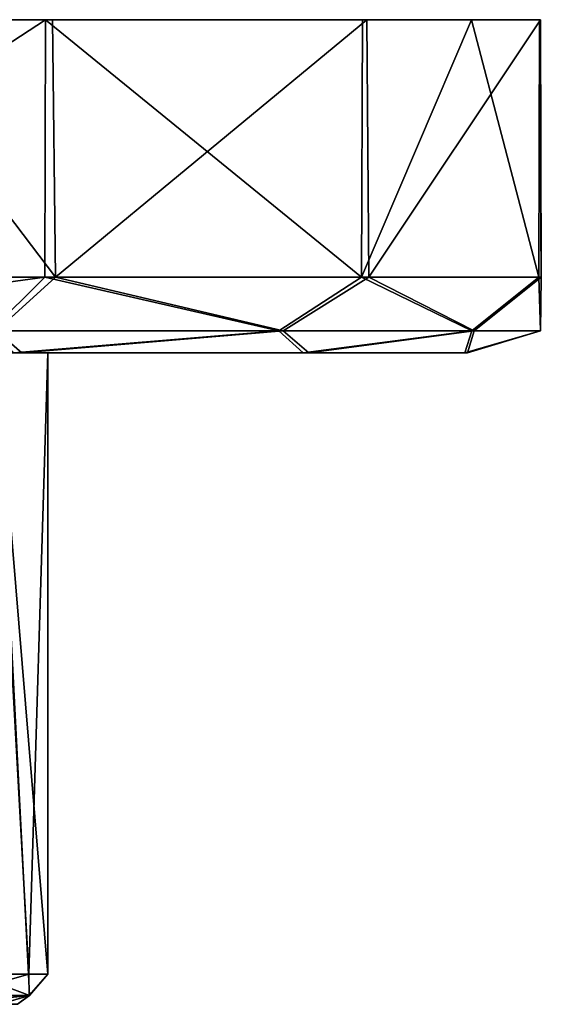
# Model space of a CAD drawing. Header units: metres. Extents: x -106 to 106, y -79 to 69.
# Tile 27 of 27: x 89 to 106, y 36 to 69. Entities that reach past the tile are written whole.
import ezdxf

# ---------------------------------------------------------------- set-up
doc = ezdxf.new("R2010")
doc.units = ezdxf.units.M
doc.layers.add('solid_21_422_010_000', color=7, linetype='CONTINUOUS')

msp = doc.modelspace()

# ---------------------------------------------------------------- linework, layer by layer
at = {"layer": 'solid_21_422_010_000'}
for points in [[(89.423515, 68.599998, -27.072441), (89.401268, 60.099998, -27.084263), (76.398918, 60.099998, -29.99983)], [(89.423515, 68.599998, -27.072441), (76.398918, 60.099998, -29.99983), (76.398918, 68.599998, -29.99983)], [(89.423515, 68.599998, -27.072441), (76.398918, 68.599998, -29.99983), (83.301346, 68.599998, 29.218361)], [(83.301346, 68.599998, 29.218361), (76.787971, 60.099998, 29.998617), (89.751419, 60.099998, 26.914679)], [(89.656433, 68.599998, 26.960037), (83.301346, 68.599998, 29.218361), (89.751419, 60.099998, 26.914679)], [(89.423515, 68.599998, -27.072441), (83.301346, 68.599998, 29.218361), (89.656433, 68.599998, 26.960037)], [(89.423515, 68.599998, -27.072441), (99.858315, 60.099998, -18.825222), (89.401268, 60.099998, -27.084263)], [(89.423515, 68.599998, -27.072441), (99.884438, 68.599998, -18.792158), (99.858315, 60.099998, -18.825222)], [(89.423515, 68.599998, -27.072441), (89.656433, 68.599998, 26.960037), (99.884438, 68.599998, -18.792158)], [(100.030975, 68.599998, 18.608278), (89.656433, 68.599998, 26.960037), (89.751419, 60.099998, 26.914679)], [(99.884438, 68.599998, -18.792158), (89.656433, 68.599998, 26.960037), (100.030975, 68.599998, 18.608278)], [(100.030975, 68.599998, 18.608278), (89.751419, 60.099998, 26.914679), (100.100479, 60.099998, 18.520725)], [(103.489525, 68.599998, -13.098177), (105.706985, 60.099998, -6.852141), (99.858315, 60.099998, -18.825222)], [(99.884438, 68.599998, -18.792158), (103.489525, 68.599998, -13.098177), (99.858315, 60.099998, -18.825222)], [(99.884438, 68.599998, -18.792158), (100.030975, 68.599998, 18.608278), (103.489525, 68.599998, -13.098177)], [(105.767174, 68.599998, 6.587823), (100.030975, 68.599998, 18.608278), (100.100479, 60.099998, 18.520725)], [(103.489525, 68.599998, -13.098177), (100.030975, 68.599998, 18.608278), (105.767174, 68.599998, 6.587823)], [(105.767174, 68.599998, 6.587823), (100.100479, 60.099998, 18.520725), (105.793388, 60.099998, 6.472804)], [(103.489525, 68.599998, -13.098177), (105.729836, 68.599998, -6.751925), (105.706985, 60.099998, -6.852141)], [(103.489525, 68.599998, -13.098177), (105.767174, 68.599998, 6.587823), (105.729836, 68.599998, -6.751925)], [(105.729836, 68.599998, -6.751925), (105.793388, 60.099998, 6.472804), (105.706985, 60.099998, -6.852141)], [(105.729836, 68.599998, -6.751925), (105.767174, 68.599998, 6.587823), (105.793388, 60.099998, 6.472804)], [(76.398918, 60.099998, -29.99983), (89.401268, 60.099998, -27.084263), (76.401382, 58.332233, -29.267601)], [(89.401268, 60.099998, -27.084263), (87.609116, 58.332233, -27.077475), (76.401382, 58.332233, -29.267601)], [(89.751419, 60.099998, 26.914679), (76.787971, 60.099998, 29.998617), (87.791336, 58.332233, 27.001999)], [(89.401268, 60.099998, -27.084263), (97.125587, 58.332233, -20.765049), (87.609116, 58.332233, -27.077475)], [(89.751419, 60.099998, 26.914679), (87.791336, 58.332233, 27.001999), (97.265053, 58.332233, 20.625587)], [(89.401268, 60.099998, -27.084263), (99.858315, 60.099998, -18.825222), (97.125587, 58.332233, -20.765049)], [(100.100479, 60.099998, 18.520725), (89.751419, 60.099998, 26.914679), (97.265053, 58.332233, 20.625587)], [(99.858315, 60.099998, -18.825222), (103.501999, 58.332233, -11.291334), (97.125587, 58.332233, -20.765049)], [(100.100479, 60.099998, 18.520725), (97.265053, 58.332233, 20.625587), (103.577477, 58.332233, 11.109118)], [(99.858315, 60.099998, -18.825222), (105.706985, 60.099998, -6.852141), (103.501999, 58.332233, -11.291334)], [(105.793388, 60.099998, 6.472804), (100.100479, 60.099998, 18.520725), (103.577477, 58.332233, 11.109118)], [(105.706985, 60.099998, -6.852141), (105.767601, 58.332233, -0.098614), (103.501999, 58.332233, -11.291334)], [(105.793388, 60.099998, 6.472804), (103.577477, 58.332233, 11.109118), (105.767601, 58.332233, -0.098614)], [(105.706985, 60.099998, -6.852141), (105.793388, 60.099998, 6.472804), (105.767601, 58.332233, -0.098614)], [(87.791336, 58.332233, 27.001999), (76.760239, 57.599998, 27.498768), (88.640213, 57.599998, 24.673994)], [(87.609116, 58.332233, -27.077475), (97.125587, 58.332233, -20.765049), (88.37281, 57.599998, -24.80377)], [(97.265053, 58.332233, 20.625587), (87.791336, 58.332233, 27.001999), (88.640213, 57.599998, 24.673994)], [(97.125587, 58.332233, -20.765049), (97.926453, 57.599998, -17.237757), (88.37281, 57.599998, -24.80377)], [(97.265053, 58.332233, 20.625587), (88.640213, 57.599998, 24.673994), (98.119385, 57.599998, 16.995243)], [(97.125587, 58.332233, -20.765049), (103.501999, 58.332233, -11.291334), (97.926453, 57.599998, -17.237757)], [(103.577477, 58.332233, 11.109118), (97.265053, 58.332233, 20.625587), (98.119385, 57.599998, 16.995243)], [(103.501999, 58.332233, -11.291334), (103.272255, 57.599998, -6.282453), (97.926453, 57.599998, -17.237757)], [(103.577477, 58.332233, 11.109118), (98.119385, 57.599998, 16.995243), (103.353912, 57.599998, 5.924002)], [(105.767601, 58.332233, -0.098614), (103.353912, 57.599998, 5.924002), (103.272255, 57.599998, -6.282453)], [(103.501999, 58.332233, -11.291334), (105.767601, 58.332233, -0.098614), (103.272255, 57.599998, -6.282453)], [(105.767601, 58.332233, -0.098614), (103.577477, 58.332233, 11.109118), (103.353912, 57.599998, 5.924002)], [(87.79837, 57.599998, 6.428631), (88.640213, 57.599998, 24.673994), (76.760239, 57.599998, 27.498768)], [(87.025276, 37.099998, 7.630111), (88.864876, 37.099998, 4.013719), (87.79837, 57.599998, 6.428631)], [(88.86879, 37.099998, -4.001642), (87.032722, 37.099998, -7.619828), (87.722595, 57.599998, -6.559944)], [(89.499771, 57.599998, -0.069624), (87.722595, 57.599998, -6.559944), (88.37281, 57.599998, -24.80377)], [(88.86879, 37.099998, -4.001642), (87.722595, 57.599998, -6.559944), (89.499771, 57.599998, -0.069624)], [(87.79837, 57.599998, 6.428631), (89.499771, 57.599998, -0.069624), (88.640213, 57.599998, 24.673994)], [(89.5, 37.099998, 0.006348), (89.499771, 57.599998, -0.069624), (87.79837, 57.599998, 6.428631)], [(88.864876, 37.099998, 4.013719), (89.5, 37.099998, 0.006348), (87.79837, 57.599998, 6.428631)], [(89.499771, 57.599998, -0.069624), (88.37281, 57.599998, -24.80377), (97.926453, 57.599998, -17.237757)], [(97.926453, 57.599998, -17.237757), (98.119385, 57.599998, 16.995243), (88.640213, 57.599998, 24.673994)], [(89.499771, 57.599998, -0.069624), (97.926453, 57.599998, -17.237757), (88.640213, 57.599998, 24.673994)], [(89.5, 37.099998, 0.006348), (88.86879, 37.099998, -4.001642), (89.499771, 57.599998, -0.069624)], [(97.926453, 57.599998, -17.237757), (103.272255, 57.599998, -6.282453), (98.119385, 57.599998, 16.995243)], [(103.272255, 57.599998, -6.282453), (103.353912, 57.599998, 5.924002), (98.119385, 57.599998, 16.995243)], [(86.408066, 36.392895, -7.956181), (87.032722, 37.099998, -7.619828), (88.86879, 37.099998, -4.001642)], [(88.878914, 36.392895, -2.869323), (86.408066, 36.392895, -7.956181), (88.86879, 37.099998, -4.001642)], [(86.461456, 36.392895, 7.889232), (88.897972, 36.392895, 2.78584), (87.025276, 37.099998, 7.630111)], [(88.897972, 36.392895, 2.78584), (88.864876, 37.099998, 4.013719), (87.025276, 37.099998, 7.630111)], [(88.897972, 36.392895, 2.78584), (89.5, 37.099998, 0.006348), (88.864876, 37.099998, 4.013719)], [(88.878914, 36.392895, -2.869323), (88.86879, 37.099998, -4.001642), (89.5, 37.099998, 0.006348)], [(88.897972, 36.392895, 2.78584), (88.878914, 36.392895, -2.869323), (89.5, 37.099998, 0.006348)], [(88.878914, 36.392895, -2.869323), (87.909477, 36.099998, -3.71578), (86.204323, 36.099998, -7.058057)], [(88.878914, 36.392895, -2.869323), (86.204323, 36.099998, -7.058057), (86.408066, 36.392895, -7.956181)], [(86.461456, 36.392895, 7.889232), (87.915581, 36.099998, 3.696357), (88.897972, 36.392895, 2.78584)], [(88.878914, 36.392895, -2.869323), (88.499954, 36.099998, -0.012979), (87.909477, 36.099998, -3.71578)], [(88.897972, 36.392895, 2.78584), (87.915581, 36.099998, 3.696357), (88.499954, 36.099998, -0.012979)], [(88.897972, 36.392895, 2.78584), (88.499954, 36.099998, -0.012979), (88.878914, 36.392895, -2.869323)]]:
    msp.add_3dface(points, dxfattribs=at)

doc.saveas('drawing.dxf')
